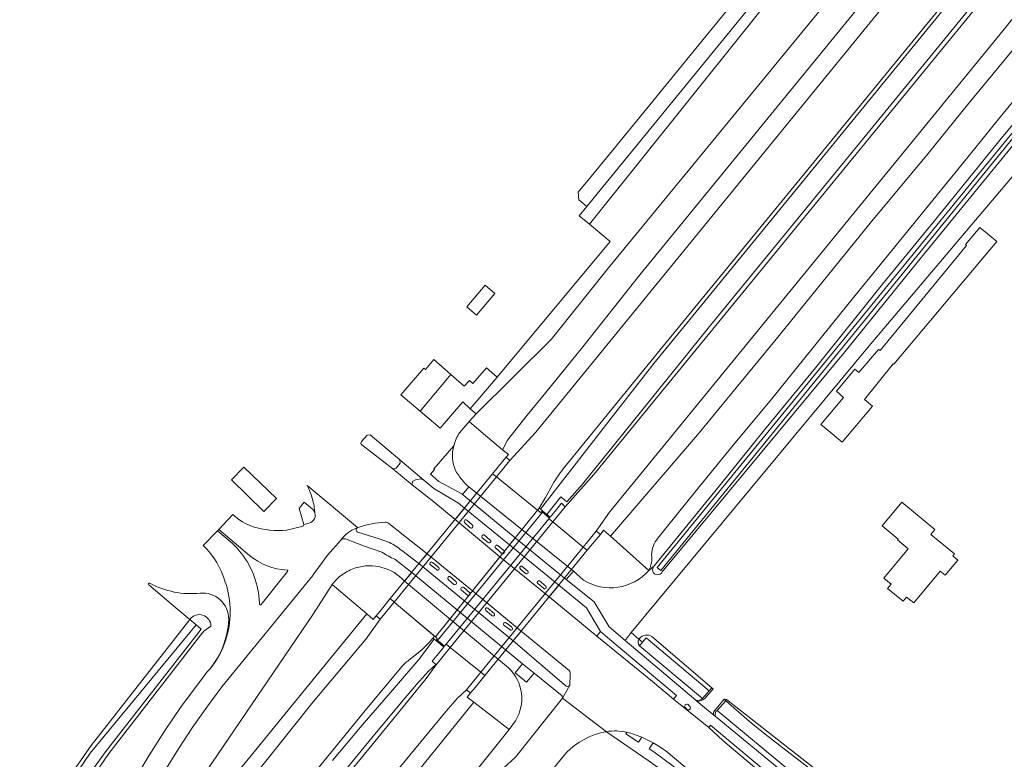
# Model space of a CAD drawing. Header units: metres. Extents: x 93008 to 98406, y 448779 to 454332.
# Tile 21 of 136: x 94932 to 95159, y 451411 to 451581. Entities that reach past the tile are written whole.
import ezdxf

# ---------------------------------------------------------------- set-up
doc = ezdxf.new("R2010")
doc.units = ezdxf.units.M
doc.header["$MEASUREMENT"] = 0
for name, color, linetype, lineweight, true_color in [('B-RO-GR-BEPLANTING_CULTUUR_VASTE PLANTENVAK-V', 7, 'Continuous', 18, 0xa5a552), ('B-RO-IE-TERREINAFSCHEIDING_KUNSTMATIG_MUUR-V', 7, 'Continuous', 18, 0xb7b7b7), ('B-RO-KW-KUNSTWERK_DEK-V', 7, 'Continuous', 18, 0xb7b7b7), ('B-RO-KW-KUNSTWERK_PIJLER-V', 7, 'Continuous', 18, 0xb7b7b7), ('B-RO-OG-BEBOUWING-V', 7, 'Continuous', 18, 0xdc7869), ('B-RO-OG-TERREIN_CULTUURSCHEIDING-V', 7, 'Continuous', 18, 0x28c846), ('B-RO-OG-TERREIN_ERF-V', 7, 'Continuous', 18, 0x28c846), ('B-RO-OG-WATER-V', 7, 'Continuous', 18, 0xafcde1), ('B-RO-OG-WATER_GREPPEL-V', 7, 'Continuous', 18, 0xafcde1), ('B-RO-OG-WATER_SLOOT-V', 7, 'Continuous', 18, 0xafcde1), ('B-RO-VH-VERHARDING_BEDRIJFSVLOERPLAAT-V', 7, 'Continuous', 18, 0xcdcdcd), ('B-RO-VH-VERHARDING_BETONSTRAATSTEEN-V', 7, 'Continuous', 18, 0xcdcdcd), ('B-RO-VH-VERHARDING_HOUTSNIPPERS-V', 7, 'Continuous', 18, 0xd7aa8c), ('B-RO-VH-VERHARDING_TEGEL-V', 7, 'Continuous', 18, 0xcdcdcd)]:
    doc.layers.add(name, color=color, linetype=linetype, lineweight=lineweight, true_color=true_color)
doc.layers.add('B-RO-VH-VERHARDING_ASFALT-PRIM-V', color=11, linetype='Continuous', lineweight=18)

msp = doc.modelspace()

# ---------------------------------------------------------------- linework, layer by layer
at = {"layer": 'B-RO-GR-BEPLANTING_CULTUUR_VASTE PLANTENVAK-V'}
msp.add_lwpolyline([(95128.162, 451506.051), (95181.036, 451568.513), (95184.206, 451572.199), (95179.986, 451574.992), (95173.274, 451566.894), (95140.194, 451526.466), (95122.189, 451504.274), (95080.435, 451453.981, -1.2494272), (95078.61, 451455.348), (95077.329, 451454.274, -0.3639118), (95062.317, 451452.049), (95059.989, 451454.129), (95058.272, 451452.226), (95064.713, 451447.079), (95068.224, 451441.283), (95071.89, 451438.176), (95073.268, 451439.997)], format="xyb", close=True, dxfattribs=at)
for points in [[(95013.094, 451485.521), (95012.381, 451485.464), (95011.126, 451483.994), (95010.988, 451483.637), (95011.045, 451483.425), (95011.19, 451483.26), (95018.335, 451477.718), (95019.094, 451477.866), (95020.047, 451479.046), (95019.98, 451479.745)], [(95025.479, 451475.118), (95024.772, 451475.374), (95023.536, 451475.208), (95022.878, 451474.823), (95022.811, 451474.031), (95027.786, 451470.083), (95032.666, 451466.005), (95034.857, 451468.678), (95033.452, 451469.828), (95027.79, 451473.213)], [(95000, 451429.2), (95012.347, 451444.303), (95004.326, 451451.036), (95000, 451444.232), (94976.607, 451409.888), (94951.957, 451373.309), (94953.409, 451372.12)], [(95032.218, 451401.519), (95045.132, 451417.614), (95036.987, 451423.971), (95000, 451378.155), (94975.736, 451350), (94965.515, 451338.455), (94966.12, 451337.92), (94968.4, 451336.08), (94968.754, 451335.699), (94972.679, 451339.347), (94984.082, 451350), (95000, 451365.083), (95001.294, 451366.333), (95010.166, 451376.351)]]:
    msp.add_lwpolyline(points, close=True, dxfattribs=at)
at = {"layer": 'B-RO-IE-TERREINAFSCHEIDING_KUNSTMATIG_MUUR-V'}
for points in [[(95045.33, 451479.603), (95044.434, 451480.358), (95043.651, 451479.403), (95041.333, 451476.574), (95042.246, 451475.836)], [(95042.246, 451475.836), (95041.333, 451476.574), (95017.739, 451447.8), (95018.661, 451447.021)], [(95058.073, 451468.985), (95057.177, 451469.79), (95056.12, 451468.445), (95054.592, 451466.578), (95053.819, 451467.212), (95052.359, 451468.41), (95052.054, 451468.661), (95051.678, 451468.217), (95052.356, 451467.669), (95052.579, 451467.914), (95052.855, 451467.685), (95054.427, 451466.377), (95054.272, 451466.188), (95055.198, 451465.466)], [(95052.855, 451467.685), (95052.579, 451467.914), (95052.356, 451467.669), (95051.678, 451468.217), (95028.14, 451439.008), (95028.587, 451438.612), (95028.395, 451438.356), (95028.655, 451438.142)], [(95055.198, 451465.466), (95054.272, 451466.188), (95030.599, 451437.276), (95031.552, 451436.51)], [(95065.182, 451461.446), (95066.188, 451462.592), (95065.242, 451463.347), (95062.242, 451459.683), (95063.146, 451458.952)], [(95063.146, 451458.952), (95062.242, 451459.683), (95038.62, 451430.833), (95039.549, 451430.087)], [(95018.661, 451447.021), (95017.739, 451447.8), (95015.686, 451445.296), (95014.494, 451443.842), (95015.44, 451443.087)], [(95031.552, 451436.51), (95030.599, 451437.276), (95030.238, 451436.835), (95028.395, 451438.356), (95028.587, 451438.612), (95028.14, 451439.008), (95027.945, 451439.173), (95027.571, 451438.711), (95027.877, 451438.458), (95029.307, 451437.277), (95030.078, 451436.64), (95028.545, 451434.768), (95027.437, 451433.373), (95028.25, 451432.643), (95028.333, 451432.568)], [(95039.549, 451430.087), (95038.62, 451430.833), (95035.302, 451426.781), (95036.198, 451426.076), (95037.353, 451427.422)]]:
    msp.add_lwpolyline(points, close=True, dxfattribs=at)
at = {"layer": 'B-RO-KW-KUNSTWERK_DEK-V'}
for points in [[(95041.333, 451476.574), (95017.739, 451447.8), (95018.661, 451447.021), (95028.14, 451439.008), (95028.587, 451438.612), (95028.395, 451438.356), (95028.655, 451438.142), (95052.855, 451467.685), (95052.579, 451467.914), (95052.356, 451467.669), (95051.678, 451468.217), (95042.246, 451475.836)], [(95063.146, 451458.952), (95062.242, 451459.683), (95055.198, 451465.466), (95054.272, 451466.188), (95030.599, 451437.276), (95031.552, 451436.51), (95038.62, 451430.833), (95039.549, 451430.087)]]:
    msp.add_lwpolyline(points, close=True, dxfattribs=at)
at = {"layer": 'B-RO-KW-KUNSTWERK_PIJLER-V'}
for points in [[(95035.358, 451465.847, 1.0200313), (95034.856, 451465.35), (95036.149, 451464.093, 0.9075219), (95036.653, 451464.79)], [(95039.39, 451462.476, 0.7198246), (95038.938, 451461.828), (95040.281, 451460.771, 1.1082127), (95040.783, 451461.267)], [(95042.56, 451460.011, 0.9982424), (95042.052, 451459.392), (95043.406, 451458.281, 1), (95043.913, 451458.9)], [(95027.458, 451456.133, 1.0019802), (95027.005, 451455.585), (95028.399, 451454.477, 1), (95028.901, 451454.975)], [(95048.101, 451455.279, 0.8686487), (95047.748, 451454.58), (95048.942, 451453.574, 1.0051377), (95049.445, 451454.121)], [(95040.201, 451445.614, 1.1034286), (95039.799, 451445.067), (95041.092, 451443.959, 1.1151962), (95041.694, 451444.406)], [(95044.433, 451442.242, 0.9810913), (95044.029, 451441.595), (95045.274, 451440.687, 1.3176469), (95045.727, 451441.185)], [(95092.148, 451427.047), (95091.849, 451427.248), (95091.295, 451426.551), (95089.736, 451424.758, -0.2221039), (95088.183, 451424.365), (95088.482, 451424.114, 0.1340014), (95090.236, 451424.755)], [(95095.133, 451424.281), (95094.685, 451424.633), (95092.471, 451421.943, 0.2341655), (95092.315, 451420.943), (95092.615, 451420.69), (95092.615, 451420.842, -0.1357443), (95092.82, 451421.791), (95093.071, 451422.04)]]:
    msp.add_lwpolyline(points, format="xyb", close=True, dxfattribs=at)
at = {"layer": 'B-RO-OG-BEBOUWING-V'}
for points in [[(95157.536, 451530.064), (95153.653, 451533.335), (95150.333, 451529.4), (95150.581, 451529.148), (95130.705, 451504.937), (95130.307, 451505.239), (95125.779, 451499.91), (95124.833, 451500.665), (95120.607, 451495.584), (95122.249, 451494.175), (95117.017, 451487.899), (95117.758, 451487.288), (95121.895, 451483.872), (95128.938, 451492.141), (95127.096, 451493.701), (95133.689, 451501.921), (95133.839, 451501.82), (95135.468, 451503.761)], [(95041.883, 451518.083), (95039.628, 451520.016), (95035.385, 451515.066), (95037.64, 451513.133)], [(95031.691, 451499.449), (95027.805, 451502.885), (95025.846, 451500.6), (95025.444, 451500.933), (95020.145, 451494.751), (95024.605, 451490.979)], [(95042.375, 451498.81), (95039.936, 451500.967), (95036.75, 451497.406), (95035.987, 451498.093), (95034.759, 451496.736), (95031.691, 451499.449), (95024.605, 451490.979), (95029.234, 451487.063), (95034.476, 451493.112), (95036.155, 451491.542)], [(95143.309, 451463.712), (95135.682, 451470.03), (95131.151, 451464.568), (95134.811, 451461.537), (95134.657, 451461.348), (95137.137, 451459.293), (95131.515, 451452.521), (95133.202, 451451.114), (95132.402, 451450.147), (95135.959, 451447.192), (95136.764, 451448.161), (95138.44, 451446.798), (95144.541, 451454.158), (95145.688, 451453.207), (95148.562, 451456.685), (95147.415, 451457.626), (95147.816, 451458.112), (95142.378, 451462.588)]]:
    msp.add_lwpolyline(points, close=True, dxfattribs=at)
at = {"layer": 'B-RO-OG-TERREIN_CULTUURSCHEIDING-V'}
for points in [[(95338.36, 451819.926), (95344.884, 451828.147), (95351.374, 451836.805), (95359.622, 451848.108), (95344.255, 451828.72), (95325.798, 451805.953), (95308.921, 451785.321), (95275.31, 451743.948), (95185.831, 451634.512), (95077.852, 451502.609), (95057.606, 451477.674, 0.0281611), (95055.107, 451474.037), (95053.528, 451471.079), (95052.054, 451468.661), (95052.359, 451468.41), (95070.255, 451491.484), (95078.536, 451501.943), (95275.988, 451743.278), (95316.541, 451793.12)], [(95149.561, 451547.9), (95157.926, 451558.309), (95171.484, 451574.714), (95164.648, 451578.343), (95163.933, 451577.479), (95150.816, 451561.58), (95141.716, 451550.357), (95128.402, 451534.305), (95106.385, 451507.186), (95088.57, 451485.548), (95068.486, 451462.23), (95077.329, 451454.274, 0.1540629), (95077.994, 451457.929, -0.1736869), (95079.446, 451461.717), (95088.055, 451472.431), (95096.813, 451483.197), (95105.282, 451493.408), (95123.187, 451515.548)], [(95032.385, 451483.043, 0.1727327), (95032.811, 451477.323, 0.0761134), (95035.828, 451473.527), (95034.427, 451471.759), (95034.248, 451471.909), (95028.927, 451474.822), (95027.004, 451476.461), (95027.94, 451477.581), (95027.753, 451477.739)], [(95017.375, 451465.133, 0.1880144), (95016.57, 451465.418, 0.0688255), (95010.54, 451464.257), (95010.153, 451464.152, 0.5932185), (95010.261, 451463.101), (95012.711, 451462.373), (95015.143, 451461.583), (95017.554, 451460.734, -0.0584343), (95020.388, 451458.885), (95024.358, 451455.872), (95026.217, 451458.14)], [(95047.931, 451440.317), (95046.073, 451438.062), (95058.253, 451427.66), (95058.343, 451427.621, 0.3336441), (95059.15, 451427.876), (95059.204, 451430.379, 0.2645895), (95058.99, 451431.225)], [(95075.071, 451438.464, 0.3667202), (95075.202, 451436.936), (95089.736, 451424.758, -0.2221039), (95088.183, 451424.365), (95071.89, 451438.176), (95073.268, 451439.997)], [(95182.526, 451350), (95111.889, 451406.905), (95110.692, 451407.446), (95093.071, 451422.04), (95092.82, 451421.791, 0.1357443), (95092.615, 451420.842), (95092.615, 451420.69), (95108.683, 451407.491), (95121.617, 451396.607), (95129.388, 451390.373), (95130.337, 451391.496), (95133.345, 451388.957), (95132.382, 451387.85), (95133.232, 451387.29), (95221.206, 451313.621), (95228.97, 451307.815), (95292.57, 451253.82), (95296.72, 451258.646), (95295.643, 451259.691, -0.4409205), (95292.668, 451258.73), (95256.243, 451290.113), (95223.815, 451316.991)], [(95081.065, 451405.95), (95103.72, 451386.831), (95103.764, 451386.794), (95104.954, 451388.213), (95091.653, 451399.389), (95088.174, 451402.217), (95084.596, 451405.077), (95080.941, 451407.838), (95077.211, 451410.497), (95067.553, 451417.14), (95067.245, 451417.068, 0.1491568), (95058.378, 451412.354), (95052.457, 451405.091), (95050.805, 451402.409), (95042.703, 451392.958), (95044.002, 451391.605), (95044.218, 451391.903), (95045.547, 451392.052, -0.054133), (95055.845, 451394.031, -0.089052), (95066.661, 451390.652), (95067.856, 451390.168)], [(95081.31, 451412.615, 0.0364042), (95078.329, 451414.595), (95077.423, 451413.181), (95078.479, 451412.505), (95085.061, 451407.661), (95091.486, 451402.611), (95093.037, 451401.29), (95111.776, 451385.501, 0.229611), (95110.921, 451387.862), (95109.505, 451389.048), (95107.187, 451390.985)]]:
    msp.add_lwpolyline(points, format="xyb", close=True, dxfattribs=at)
for points in [[(95233.757, 451684.528), (95231.049, 451686.715), (95233.273, 451689.432), (95235.978, 451687.232), (95237.079, 451688.598), (95251.718, 451706.535), (95320.138, 451790.129), (95316.541, 451793.12), (95275.988, 451743.278), (95078.536, 451501.943), (95070.255, 451491.484), (95052.359, 451468.41), (95053.819, 451467.212), (95057.051, 451471.248), (95058.428, 451470.08), (95062.078, 451474.185), (95091.366, 451510.488)], [(95165.8, 451626.23), (95180.9, 451644.65), (95180.49, 451645.03), (95181.5, 451647.13), (95185.42, 451653.64), (95185.47, 451653.96), (95186.56, 451660.57), (95180.57, 451649.83), (95150.957, 451615.063), (95075.308, 451522.376), (95062.153, 451505.826), (95053.64, 451495.314), (95049.333, 451490.082), (95044.736, 451484.295), (95043.643, 451482.113), (95044.987, 451481.006), (95044.434, 451480.358), (95045.33, 451479.603), (95051.263, 451486.153), (95127.672, 451579.746)], [(95088.57, 451485.548), (95106.385, 451507.186), (95128.402, 451534.305), (95141.716, 451550.357), (95150.816, 451561.58), (95163.933, 451577.479), (95164.648, 451578.343), (95179.886, 451596.758), (95178.41, 451597.86), (95177.887, 451597.214), (95166.405, 451587.741), (95165.602, 451586.942), (95159.678, 451579.454), (95068.308, 451467.693), (95065.242, 451463.347), (95066.188, 451462.592), (95066.893, 451463.539), (95068.486, 451462.23)], [(95063, 451445.667), (95056.569, 451450.896), (95054.348, 451448.176), (95065.375, 451439.178), (95066.24, 451440.219)], [(95068.341, 451438.347), (95066.24, 451440.219), (95065.375, 451439.178), (95078.213, 451428.703), (95083.022, 451424.657), (95083.716, 451425.503)], [(95091.587, 451418.628), (95091.161, 451418.092), (95094.372, 451415.14), (95122.672, 451391.306), (95127.098, 451387.909), (95127.628, 451388.55)]]:
    msp.add_lwpolyline(points, close=True, dxfattribs=at)
for points in [[(95233.757, 451684.528), (95091.366, 451510.488), (95062.078, 451474.185), (95058.428, 451470.08), (95057.051, 451471.248), (95053.819, 451467.212), (95054.592, 451466.578), (95056.12, 451468.445), (95057.177, 451469.79), (95058.073, 451468.985), (95064.635, 451476.409), (95140.641, 451569.152), (95193.756, 451634.092)], [(95164.816, 451659.342), (95142.558, 451631.719), (95127.438, 451613.182), (95110.699, 451592.864), (95063.646, 451534.069), (95068.469, 451530.055), (95042.375, 451498.81), (95036.155, 451491.542), (95037.526, 451490.366), (95054.821, 451507.543), (95068.078, 451523.995), (95121.468, 451589.109), (95148.392, 451621.47), (95170.363, 451648.388)], [(95170.363, 451648.388), (95148.392, 451621.47), (95121.468, 451589.109), (95068.078, 451523.995), (95054.821, 451507.543), (95037.526, 451490.366), (95035.958, 451488.587), (95038.706, 451486.272), (95043.643, 451482.113), (95044.736, 451484.295), (95049.333, 451490.082), (95053.64, 451495.314), (95062.153, 451505.826), (95075.308, 451522.376), (95150.957, 451615.063), (95180.57, 451649.83)], [(94980.59, 451399.71), (95000, 451423.99), (95012.202, 451438.523), (95015.44, 451443.087), (95014.494, 451443.842), (95013.79, 451442.995), (95012.347, 451444.303), (95000, 451429.2), (94953.409, 451372.12)], [(94994.868, 451393.076), (95013.502, 451415.753), (95020.301, 451423.979), (95023.773, 451428.034), (95026.559, 451431.072), (95028.25, 451432.643), (95027.437, 451433.373), (95028.545, 451434.768), (95030.078, 451436.64), (95029.307, 451437.277), (95027.877, 451438.458), (95024.361, 451433.8), (95018.26, 451426.699), (95011.29, 451418.629), (95004.411, 451410.489)], [(95000, 451397.532), (95019.705, 451421.651), (95026.017, 451429.421), (95028.333, 451432.568), (95028.25, 451432.643), (95026.559, 451431.072), (95023.773, 451428.034), (95020.301, 451423.979), (95013.502, 451415.753), (94994.868, 451393.076)], [(95000, 451378.155), (95036.987, 451423.971), (95035.493, 451425.129), (95036.198, 451426.076), (95035.302, 451426.781), (95033.152, 451424.749), (95030.653, 451421.852), (95023.311, 451413.012), (95010.341, 451397.266)]]:
    msp.add_lwpolyline(points, dxfattribs=at)
for points in [[(94976.607, 451409.888), (95000, 451444.232), (95004.326, 451451.036, -0.0779565), (95006.733, 451453.375, -0.0778253), (95009.739, 451454.867, -0.2924618), (95021.032, 451451.816), (95022.681, 451453.827), (95018.824, 451456.855, -0.0293207), (95015.794, 451458.502), (95011.589, 451459.953), (95007.438, 451461.55, 0.2396356), (95006.391, 451461.38), (95003.267, 451457.787), (95000, 451453.272), (94999.872, 451453.095), (94978.919, 451427.441), (94975.416, 451422.799), (94972.08, 451418.036), (94968.913, 451413.158), (94965.758, 451408.119)], [(95043.94, 451408.787), (95046.596, 451411.237), (95057.453, 451424.894), (95057.394, 451425.393), (95050.903, 451430.646), (95049.179, 451428.516), (95046.506, 451430.681), (95048.229, 451432.81), (95022.681, 451453.827), (95021.032, 451451.816), (95045.027, 451431.82, -0.3550622), (95046.595, 451419.642), (95045.132, 451417.614), (95032.218, 451401.519)], [(94958.579, 451405.695), (94962.066, 451411.538), (94965.711, 451417.285), (94969.51, 451422.93), (94974.917, 451430.104), (94975.484, 451430.857, 0.1766988), (94980.494, 451443.015, 0.4469047), (94973.903, 451449.055, -0.1510159), (94962.311, 451451.341, 0.6089347), (94961.982, 451451.161), (94962.077, 451450.99), (94968.771, 451445.285), (94971.53, 451442.976), (94971.566, 451443.022, -0.7220814), (94976.4, 451441.438), (94974.742, 451440.282), (94974.06, 451439.43), (94952.88, 451412.13), (94949.01, 451406.47)], [(95004.411, 451410.489), (95011.29, 451418.629), (95018.26, 451426.699), (95024.361, 451433.8), (95027.877, 451438.458), (95027.571, 451438.711, -0.0518263), (95024.206, 451435.306), (95022.034, 451433.616, 0.0812417), (95020.139, 451431.821), (95012.306, 451422.459), (94974.659, 451376.33)]]:
    msp.add_lwpolyline(points, format="xyb", dxfattribs=at)
at = {"layer": 'B-RO-OG-TERREIN_ERF-V'}
msp.add_lwpolyline([(95189.215, 451350), (95135.962, 451392.713), (95095.234, 451424.53), (95094.685, 451424.633), (95092.471, 451421.943, 0.2341655), (95092.315, 451420.943), (95088.482, 451424.114, 0.1340014), (95090.236, 451424.755), (95092.148, 451427.047), (95091.849, 451427.248), (95078.063, 451439.072, 0.3623207), (95075.209, 451438.626), (95075.071, 451438.464), (95073.268, 451439.997), (95128.162, 451506.051), (95181.036, 451568.513)], format="xyb", dxfattribs=at)
for points in [[(95121.895, 451483.872), (95117.758, 451487.288), (95117.017, 451487.899), (95122.249, 451494.175), (95120.607, 451495.584), (95124.833, 451500.665), (95125.779, 451499.91), (95130.307, 451505.239), (95130.705, 451504.937), (95150.581, 451529.148), (95150.333, 451529.4), (95153.653, 451533.335), (95157.536, 451530.064), (95135.468, 451503.761), (95133.839, 451501.82), (95133.689, 451501.921), (95127.096, 451493.701), (95128.938, 451492.141)], [(95039.628, 451520.016), (95041.883, 451518.083), (95037.64, 451513.133), (95035.385, 451515.066)], [(95147.816, 451458.112), (95147.415, 451457.626), (95148.562, 451456.685), (95145.688, 451453.207), (95144.541, 451454.158), (95138.44, 451446.798), (95136.764, 451448.161), (95135.959, 451447.192), (95132.402, 451450.147), (95133.202, 451451.114), (95131.515, 451452.521), (95137.137, 451459.293), (95134.657, 451461.348), (95134.811, 451461.537), (95131.151, 451464.568), (95135.682, 451470.03), (95143.309, 451463.712), (95142.378, 451462.588)]]:
    msp.add_lwpolyline(points, close=True, dxfattribs=at)
at = {"layer": 'B-RO-OG-WATER-V'}
for points in [[(95159.787, 451662.81), (95142.577, 451641.637), (95111.687, 451603.522), (95101.649, 451591.136), (95098.809, 451587.653), (95070.053, 451552.391), (95064.053, 451545.033), (95061.059, 451541.425), (95061.221, 451539.678), (95063.049, 451538.131), (95108.729, 451594.085), (95113.632, 451600.162), (95140.124, 451632.998), (95140.641, 451632.543), (95141.846, 451634.24), (95141.441, 451634.48), (95181.696, 451683.909)], [(94948.07, 451406.98), (94952.09, 451412.48), (94974.16, 451440.771), (94972.973, 451441.769), (94948.54, 451412.21), (94945.91, 451408.33)]]:
    msp.add_lwpolyline(points, dxfattribs=at)
msp.add_lwpolyline([(95076.761, 451438.779), (95075.899, 451437.76), (95075.202, 451436.936), (95089.736, 451424.758), (95091.295, 451426.551)], close=True, dxfattribs=at)
msp.add_lwpolyline([(95188.256, 451350), (95133.568, 451393.825), (95104.191, 451416.532), (95100.557, 451419.501), (95095.133, 451424.281), (95093.071, 451422.04), (95110.692, 451407.446), (95112.041, 451407.189), (95143.506, 451382.371), (95184.038, 451350), (95204.939, 451333.306), (95224.365, 451317.791), (95247.457, 451298.852), (95256.893, 451291.113), (95271.319, 451278.502), (95293.019, 451259.532, 0.4080327), (95294.885, 451260.427, 0.1840473), (95294.869, 451261.481), (95277.831, 451277.047), (95248.171, 451301.444), (95228.114, 451317.94), (95206.521, 451335.403)], format="xyb", close=True, dxfattribs=at)
at = {"layer": 'B-RO-OG-WATER_GREPPEL-V'}
for points in [[(95166.948, 451560.93), (95178.47, 451574.796), (95177.7, 451575.305), (95150.902, 451542.603), (95119.955, 451504.641), (95079.296, 451454.973), (95080.143, 451454.268), (95127.042, 451511.859)], [(94983.956, 451478.069), (94981.121, 451475.154), (94988.618, 451467.905), (94991.532, 451470.892)]]:
    msp.add_lwpolyline(points, close=True, dxfattribs=at)
at = {"layer": 'B-RO-OG-WATER_SLOOT-V'}
msp.add_lwpolyline([(95181.696, 451683.909), (95141.441, 451634.48), (95141.846, 451634.24), (95140.641, 451632.543), (95140.124, 451632.998), (95113.632, 451600.162), (95108.729, 451594.085), (95063.049, 451538.131), (95061.317, 451536.007), (95063.646, 451534.069), (95110.699, 451592.864), (95127.438, 451613.182), (95142.558, 451631.719), (95164.816, 451659.342)], dxfattribs=at)
for points in [[(95122.189, 451504.274), (95140.194, 451526.466), (95173.274, 451566.894), (95179.986, 451574.992), (95177.297, 451576.771), (95170.012, 451567.585), (95158.264, 451553.412), (95143.831, 451535.588), (95131.204, 451520.248), (95115.747, 451501.004), (95104.051, 451486.732), (95093.584, 451473.683), (95078.61, 451455.348, 1.2494272), (95080.435, 451453.981)], [(95078.063, 451439.072, 0.3623207), (95075.209, 451438.626), (95075.071, 451438.464), (95075.899, 451437.76), (95076.761, 451438.779), (95091.295, 451426.551), (95091.849, 451427.248)], [(95075.899, 451437.76), (95075.071, 451438.464, 0.3667202), (95075.202, 451436.936)], [(95095.234, 451424.53), (95094.685, 451424.633), (95095.133, 451424.281), (95100.557, 451419.501), (95104.191, 451416.532), (95133.568, 451393.825), (95188.256, 451350), (95206.521, 451335.403), (95228.114, 451317.94), (95248.171, 451301.444), (95277.831, 451277.047), (95294.869, 451261.481, -0.1840473), (95294.885, 451260.427), (95295.643, 451259.691, 0.2729394), (95295.419, 451261.831), (95277.981, 451277.347), (95257.395, 451294.515), (95248.951, 451301.722), (95222.718, 451322.995), (95189.215, 451350), (95135.962, 451392.713)]]:
    msp.add_lwpolyline(points, format="xyb", close=True, dxfattribs=at)
for points in [[(95119.955, 451504.641), (95150.902, 451542.603), (95177.7, 451575.305), (95178.47, 451574.796), (95166.948, 451560.93), (95127.042, 451511.859), (95080.143, 451454.268), (95079.296, 451454.973)], [(94972.973, 451441.769), (94971.53, 451442.976), (94966.345, 451436.303), (94948.77, 451413.99), (94945.22, 451408.88), (94941.98, 451403.61), (94933.45, 451388.68), (94932.309, 451386.646), (94933.091, 451385.989), (94942.81, 451403.25), (94945.91, 451408.33), (94948.54, 451412.21)]]:
    msp.add_lwpolyline(points, close=True, dxfattribs=at)
msp.add_lwpolyline([(94949.01, 451406.47), (94952.88, 451412.13), (94974.06, 451439.43), (94974.742, 451440.282), (94976.4, 451441.438, 0.7220814), (94971.566, 451443.022), (94971.53, 451442.976), (94972.973, 451441.769), (94974.16, 451440.771), (94952.09, 451412.48), (94948.07, 451406.98)], format="xyb", dxfattribs=at)
at = {"layer": 'B-RO-VH-VERHARDING_ASFALT-PRIM-V'}
for points in [[(95165.8, 451626.23), (95127.672, 451579.746), (95051.263, 451486.153), (95045.33, 451479.603), (95042.246, 451475.836), (95051.678, 451468.217), (95052.054, 451468.661), (95053.528, 451471.079), (95055.107, 451474.037, -0.0281611), (95057.606, 451477.674), (95077.852, 451502.609), (95185.831, 451634.512)], [(94965.758, 451408.119), (94968.913, 451413.158), (94972.08, 451418.036), (94975.416, 451422.799), (94978.919, 451427.441), (94999.872, 451453.095), (95000, 451453.272), (95003.267, 451457.787), (95006.391, 451461.38, -0.1387902), (95009.892, 451464.054), (95010.153, 451464.152), (94998.585, 451473.879, -0.0554267), (95000, 451469.983), (95000.103, 451469.534), (95000.361, 451467.603, -0.2548451), (95000, 451465.822, -0.1249386), (94999.246, 451465.28), (94997.832, 451464.846), (94997.687, 451464.486), (94993.838, 451463.605, -0.1092455), (94986.117, 451464.373, -0.1068886), (94981.457, 451467.186), (94978.191, 451463.752), (94985.291, 451457.763, 0.1587475), (94993.951, 451454.37, -0.6638612), (94994.084, 451454.079), (94987.971, 451446.411, -0.6939182), (94987.587, 451446.542, 0.0431406), (94987.209, 451449.936, 0.1553933), (94981.358, 451460.512), (94977.892, 451463.438), (94974.638, 451460.017, -0.1335641), (94979.7, 451451.617, -0.163228), (94979.759, 451438.082, -0.1099331), (94975.484, 451430.857), (94974.917, 451430.104), (94969.51, 451422.93), (94965.711, 451417.285), (94962.066, 451411.538), (94958.579, 451405.695)], [(95122.672, 451391.306), (95094.372, 451415.14), (95091.161, 451418.092), (95083.022, 451424.657), (95078.213, 451428.703), (95065.375, 451439.178), (95054.348, 451448.176), (95043.004, 451457.453), (95036.687, 451449.614), (95047.931, 451440.317), (95058.99, 451431.225, -0.2645895), (95059.204, 451430.379), (95059.15, 451427.876), (95057.453, 451424.894), (95067.553, 451417.14, -0.0965286), (95072.312, 451417.016, -0.0364426), (95075.713, 451415.875), (95078.329, 451414.595, -0.0364042), (95081.31, 451412.615), (95107.187, 451390.985)], [(94974.659, 451376.33), (95012.306, 451422.459), (95020.139, 451431.821, -0.0812417), (95022.034, 451433.616), (95024.206, 451435.306, 0.0518263), (95027.571, 451438.711), (95027.945, 451439.173), (95018.661, 451447.021), (95015.44, 451443.087), (95012.202, 451438.523), (95000, 451423.99), (94980.59, 451399.71)], [(95052.457, 451405.091), (95058.378, 451412.354, -0.1491568), (95067.245, 451417.068), (95067.553, 451417.14), (95057.453, 451424.894), (95046.596, 451411.237), (95043.94, 451408.787)]]:
    msp.add_lwpolyline(points, format="xyb", dxfattribs=at)
for points in [[(95193.756, 451634.092), (95140.641, 451569.152), (95064.635, 451476.409), (95058.073, 451468.985), (95055.198, 451465.466), (95062.242, 451459.683), (95065.242, 451463.347), (95068.308, 451467.693), (95159.678, 451579.454)], [(95010.341, 451397.266), (95023.311, 451413.012), (95030.653, 451421.852), (95033.152, 451424.749), (95035.302, 451426.781), (95038.62, 451430.833), (95031.552, 451436.51), (95028.333, 451432.568), (95026.017, 451429.421), (95019.705, 451421.651), (95000, 451397.532)]]:
    msp.add_lwpolyline(points, dxfattribs=at)
for points in [[(95051.678, 451468.217), (95042.246, 451475.836), (95018.661, 451447.021), (95028.14, 451439.008)], [(95062.242, 451459.683), (95055.198, 451465.466), (95031.552, 451436.51), (95038.62, 451430.833)]]:
    msp.add_lwpolyline(points, close=True, dxfattribs=at)
at = {"layer": 'B-RO-VH-VERHARDING_BEDRIJFSVLOERPLAAT-V'}
for points in [[(95035.828, 451473.527), (95034.427, 451471.759), (95034.668, 451471.527), (95046.529, 451461.828), (95058.272, 451452.226), (95059.989, 451454.129)], [(95048.229, 451432.81), (95046.506, 451430.681), (95049.179, 451428.516), (95050.903, 451430.646)]]:
    msp.add_lwpolyline(points, close=True, dxfattribs=at)
msp.add_lwpolyline([(95024.358, 451455.872), (95020.388, 451458.885, 0.0584343), (95017.554, 451460.734), (95015.143, 451461.583), (95012.711, 451462.373), (95010.261, 451463.101, -0.5932185), (95010.153, 451464.152), (95009.892, 451464.054, 0.1387902), (95006.391, 451461.38, -0.2396356), (95007.438, 451461.55), (95011.589, 451459.953), (95015.794, 451458.502, 0.0293207), (95018.824, 451456.855), (95022.681, 451453.827), (95048.229, 451432.81), (95050.903, 451430.646), (95057.394, 451425.393), (95057.453, 451424.894), (95059.15, 451427.876, -0.3336441), (95058.343, 451427.621), (95058.253, 451427.66), (95046.073, 451438.062)], format="xyb", close=True, dxfattribs=at)
at = {"layer": 'B-RO-VH-VERHARDING_BETONSTRAATSTEEN-V'}
for points in [[(95052.855, 451467.685), (95052.579, 451467.914), (95052.356, 451467.669), (95051.678, 451468.217), (95042.246, 451475.836), (95041.333, 451476.574), (95043.651, 451479.403), (95044.434, 451480.358), (95044.987, 451481.006), (95043.643, 451482.113), (95038.706, 451486.272), (95035.958, 451488.587), (95033.705, 451485.994, 0.0838404), (95032.406, 451483.119), (95032.385, 451483.043, 0.1727327), (95032.811, 451477.323, 0.0761134), (95035.828, 451473.527), (95059.989, 451454.129), (95062.317, 451452.049, 0.3639118), (95077.329, 451454.274), (95068.486, 451462.23), (95066.893, 451463.539), (95066.188, 451462.592), (95065.182, 451461.446), (95063.146, 451458.952), (95062.242, 451459.683), (95055.198, 451465.466), (95054.272, 451466.188), (95054.427, 451466.377)], [(95036.149, 451464.093), (95034.856, 451465.35, -1.0200313), (95035.358, 451465.847), (95036.653, 451464.79, -0.9075219)], [(94985.291, 451457.763), (94978.191, 451463.752), (94977.892, 451463.438), (94981.358, 451460.512, -0.1553933), (94987.209, 451449.936, -0.0431406), (94987.587, 451446.542, 0.6939182), (94987.971, 451446.411), (94994.084, 451454.079, 0.6638612), (94993.951, 451454.37, -0.1587475)], [(95040.281, 451460.771), (95038.938, 451461.828, -0.7198246), (95039.39, 451462.476), (95040.783, 451461.267, -1.1082127)], [(95043.406, 451458.281), (95042.052, 451459.392, -0.9982424), (95042.56, 451460.011), (95043.913, 451458.9, -1)], [(95021.032, 451451.816, 0.2924618), (95009.739, 451454.867, 0.0778253), (95006.733, 451453.375, 0.0779565), (95004.326, 451451.036), (95012.347, 451444.303), (95013.79, 451442.995), (95014.494, 451443.842), (95015.686, 451445.296), (95017.739, 451447.8), (95018.661, 451447.021), (95027.945, 451439.173), (95028.14, 451439.008), (95028.587, 451438.612), (95028.395, 451438.356), (95030.238, 451436.835), (95030.599, 451437.276), (95031.552, 451436.51), (95038.62, 451430.833), (95039.549, 451430.087), (95037.353, 451427.422), (95036.198, 451426.076), (95035.493, 451425.129), (95036.987, 451423.971), (95045.132, 451417.614), (95046.595, 451419.642, 0.3550622), (95045.027, 451431.82)], [(95028.399, 451454.477), (95027.005, 451455.585, -1.0019802), (95027.458, 451456.133), (95028.901, 451454.975, -1)], [(95031.64, 451452.81), (95032.911, 451451.665, -0.9408042), (95032.375, 451451.073), (95031.136, 451452.163, -1.0153523)], [(95052.133, 451451.908), (95053.626, 451450.649, -1.0921265), (95053.074, 451450.202), (95051.73, 451451.259, -0.7314877)], [(95034.666, 451450.353), (95036.018, 451449.241), (95036.163, 451448.964, -0.3973877), (95035.817, 451448.535), (95035.51, 451448.623), (95034.158, 451449.735, -1)], [(95086.759, 451423.034), (95086.389, 451423.386, 0.9903701), (95085.774, 451422.614), (95086.184, 451422.28, 0.9845703)], [(95072.312, 451417.016), (95072.071, 451416.606), (95074.987, 451414.74), (95075.713, 451415.875, 0.0364426)]]:
    msp.add_lwpolyline(points, format="xyb", close=True, dxfattribs=at)
for points in [[(95019.98, 451479.745), (95020.047, 451479.046), (95019.094, 451477.866), (95018.335, 451477.718), (95022.811, 451474.031), (95022.878, 451474.823), (95023.536, 451475.208), (95024.772, 451475.374), (95025.479, 451475.118)], [(95045.214, 451460.196), (95034.857, 451468.678), (95032.666, 451466.005), (95043.004, 451457.453), (95054.348, 451448.176), (95056.569, 451450.896)], [(95026.217, 451458.14), (95024.358, 451455.872), (95046.073, 451438.062), (95047.931, 451440.317), (95036.687, 451449.614)]]:
    msp.add_lwpolyline(points, close=True, dxfattribs=at)
at = {"layer": 'B-RO-VH-VERHARDING_HOUTSNIPPERS-V'}
msp.add_lwpolyline([(95171.484, 451574.714), (95157.926, 451558.309), (95149.561, 451547.9), (95123.187, 451515.548), (95105.282, 451493.408), (95096.813, 451483.197), (95088.055, 451472.431), (95079.446, 451461.717, 0.1736869), (95077.994, 451457.929, -0.1540629), (95077.329, 451454.274), (95078.61, 451455.348), (95093.584, 451473.683), (95104.051, 451486.732), (95115.747, 451501.004), (95131.204, 451520.248), (95143.831, 451535.588), (95158.264, 451553.412), (95170.012, 451567.585)], format="xyb", dxfattribs=at)
at = {"layer": 'B-RO-VH-VERHARDING_TEGEL-V'}
for points in [[(95000, 451468.265), (94999.828, 451468.444), (94997.899, 451470.02), (94996.735, 451468.555), (94997.832, 451464.846), (94999.246, 451465.28, 0.1249386), (95000, 451465.822, 0.2548451), (95000.361, 451467.603)], [(95086.184, 451422.28), (95085.774, 451422.614, -0.9903701), (95086.389, 451423.386), (95086.759, 451423.034, -0.9845703)]]:
    msp.add_lwpolyline(points, format="xyb", close=True, dxfattribs=at)
msp.add_lwpolyline([(95108.683, 451407.491), (95092.615, 451420.69), (95092.315, 451420.943), (95088.482, 451424.114), (95088.183, 451424.365), (95071.89, 451438.176), (95068.224, 451441.283), (95064.713, 451447.079), (95058.272, 451452.226), (95046.529, 451461.828), (95045.214, 451460.196), (95056.569, 451450.896), (95063, 451445.667), (95066.24, 451440.219), (95068.341, 451438.347), (95083.716, 451425.503), (95083.022, 451424.657), (95091.161, 451418.092), (95091.587, 451418.628), (95127.628, 451388.55)], dxfattribs=at)
msp.add_lwpolyline([(95085.061, 451407.661), (95078.479, 451412.505), (95077.423, 451413.181), (95078.329, 451414.595), (95075.713, 451415.875), (95074.987, 451414.74), (95072.071, 451416.606), (95072.312, 451417.016, 0.0965286), (95067.553, 451417.14), (95077.211, 451410.497)], format="xyb", dxfattribs=at)

doc.saveas('drawing.dxf')
